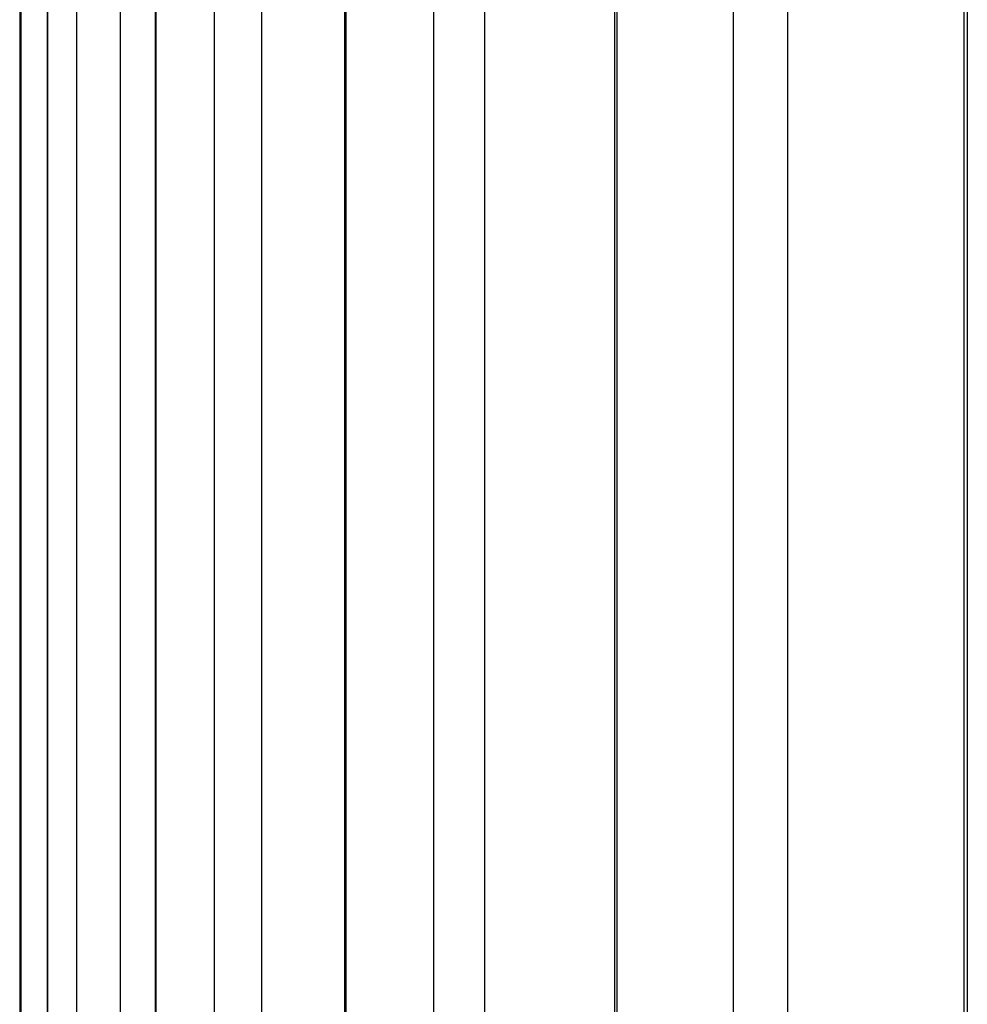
# Paper-space layout 'Dim Drawing' of a CAD drawing. Header units: inches. Extents: x 0.1 to 16.9, y 0.1 to 10.9.
# Tile 27 of 256: x 3.019924 to 3.020359, y 3.672487 to 3.672939. Entities that reach past the tile are written whole.
import ezdxf

# ---------------------------------------------------------------- set-up
doc = ezdxf.new("R2010")
doc.units = ezdxf.units.IN
doc.header["$MEASUREMENT"] = 0
doc.linetypes.add('PHANTOM', pattern=[0.49999999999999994, 0.25, -0.05, 0.05, -0.05, 0.05, -0.05])

psp = doc.layouts.new('Dim Drawing')

# ---------------------------------------------------------------- linework, layer by layer
at = {"color": 7, "linetype": 'Continuous', "lineweight": 25}
for p, q in [((3.019923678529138, 3.677654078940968), (3.019923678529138, 3.668777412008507)), ((3.019924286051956, 3.668777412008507), (3.019924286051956, 3.6731669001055)), ((3.019936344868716, 3.6731669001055), (3.019936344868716, 3.668777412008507)), ((3.019936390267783, 3.6731669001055), (3.019936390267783, 3.668777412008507)), ((3.019949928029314, 3.668777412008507), (3.019949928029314, 3.6731669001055)), ((3.019969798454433, 3.6731669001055), (3.019969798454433, 3.668777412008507)), ((3.019985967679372, 3.6731669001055), (3.019985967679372, 3.668777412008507)), ((3.019986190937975, 3.6731669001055), (3.019986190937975, 3.668777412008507)), ((3.020013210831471, 3.668777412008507), (3.020013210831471, 3.6731669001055)), ((3.020034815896, 3.6731669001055), (3.020034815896, 3.668777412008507)), ((3.020072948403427, 3.6731669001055), (3.020072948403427, 3.668777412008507)), ((3.020073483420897, 3.6731669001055), (3.020073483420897, 3.668777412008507)), ((3.02011387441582, 3.668777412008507), (3.02011387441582, 3.6731669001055)), ((3.020137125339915, 3.6731669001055), (3.020137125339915, 3.668777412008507)), ((3.020196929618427, 3.6731669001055), (3.020196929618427, 3.668777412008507)), ((3.020197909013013, 3.6731669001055), (3.020197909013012, 3.668777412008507)), ((3.020251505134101, 3.668777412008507), (3.020251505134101, 3.6731669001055)), ((3.020276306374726, 3.6731669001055), (3.020276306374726, 3.668777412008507)), ((3.020357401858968, 3.6731669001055), (3.020357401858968, 3.668777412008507)), ((3.020358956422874, 3.6731669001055), (3.020358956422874, 3.668777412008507))]:
    psp.add_line(p, q, dxfattribs=at)
at = {"color": 7, "linetype": 'PHANTOM', "lineweight": 18}
for p, q in [((3.019923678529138, 3.677654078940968), (3.019923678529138, 3.668777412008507)), ((3.019923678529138, 3.677654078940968), (3.019923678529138, 3.668777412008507)), ((3.019923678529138, 3.677654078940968), (3.019923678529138, 3.668777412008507)), ((3.019924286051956, 3.668777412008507), (3.019924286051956, 3.6731669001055)), ((3.019924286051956, 3.668777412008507), (3.019924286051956, 3.6731669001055)), ((3.019924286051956, 3.668777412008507), (3.019924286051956, 3.6731669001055)), ((3.019936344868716, 3.6731669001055), (3.019936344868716, 3.668777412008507)), ((3.019936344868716, 3.6731669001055), (3.019936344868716, 3.668777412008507)), ((3.019936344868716, 3.6731669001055), (3.019936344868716, 3.668777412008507)), ((3.019936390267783, 3.6731669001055), (3.019936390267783, 3.668777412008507)), ((3.019936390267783, 3.6731669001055), (3.019936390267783, 3.668777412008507)), ((3.019936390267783, 3.6731669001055), (3.019936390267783, 3.668777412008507)), ((3.019949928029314, 3.668777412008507), (3.019949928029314, 3.6731669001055)), ((3.019949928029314, 3.668777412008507), (3.019949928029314, 3.6731669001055)), ((3.019949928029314, 3.668777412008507), (3.019949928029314, 3.6731669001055)), ((3.019969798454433, 3.6731669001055), (3.019969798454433, 3.668777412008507)), ((3.019969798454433, 3.6731669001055), (3.019969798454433, 3.668777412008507)), ((3.019969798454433, 3.6731669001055), (3.019969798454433, 3.668777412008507)), ((3.019985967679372, 3.6731669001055), (3.019985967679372, 3.668777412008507)), ((3.019985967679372, 3.6731669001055), (3.019985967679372, 3.668777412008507)), ((3.019985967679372, 3.6731669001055), (3.019985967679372, 3.668777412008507)), ((3.019986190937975, 3.6731669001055), (3.019986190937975, 3.668777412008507)), ((3.019986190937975, 3.6731669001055), (3.019986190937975, 3.668777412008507)), ((3.019986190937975, 3.6731669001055), (3.019986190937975, 3.668777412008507)), ((3.020013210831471, 3.668777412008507), (3.020013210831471, 3.6731669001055)), ((3.020013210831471, 3.668777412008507), (3.020013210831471, 3.6731669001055)), ((3.020013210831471, 3.668777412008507), (3.020013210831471, 3.6731669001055)), ((3.020034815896, 3.6731669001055), (3.020034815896, 3.668777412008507)), ((3.020034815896, 3.6731669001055), (3.020034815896, 3.668777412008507)), ((3.020034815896, 3.6731669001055), (3.020034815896, 3.668777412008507)), ((3.020072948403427, 3.6731669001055), (3.020072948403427, 3.668777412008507)), ((3.020072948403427, 3.6731669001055), (3.020072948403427, 3.668777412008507)), ((3.020072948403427, 3.6731669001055), (3.020072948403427, 3.668777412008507)), ((3.020073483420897, 3.6731669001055), (3.020073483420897, 3.668777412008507)), ((3.020073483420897, 3.6731669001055), (3.020073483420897, 3.668777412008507)), ((3.020073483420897, 3.6731669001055), (3.020073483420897, 3.668777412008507)), ((3.02011387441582, 3.668777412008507), (3.02011387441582, 3.6731669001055)), ((3.02011387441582, 3.668777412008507), (3.02011387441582, 3.6731669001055)), ((3.02011387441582, 3.668777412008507), (3.02011387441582, 3.6731669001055)), ((3.020137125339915, 3.6731669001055), (3.020137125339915, 3.668777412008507)), ((3.020137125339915, 3.6731669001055), (3.020137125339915, 3.668777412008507)), ((3.020137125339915, 3.6731669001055), (3.020137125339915, 3.668777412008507)), ((3.020196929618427, 3.6731669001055), (3.020196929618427, 3.668777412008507)), ((3.020196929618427, 3.6731669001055), (3.020196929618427, 3.668777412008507)), ((3.020196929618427, 3.6731669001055), (3.020196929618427, 3.668777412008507)), ((3.020197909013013, 3.6731669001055), (3.020197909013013, 3.668777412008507)), ((3.020197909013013, 3.6731669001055), (3.020197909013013, 3.668777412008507)), ((3.020197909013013, 3.6731669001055), (3.020197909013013, 3.668777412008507)), ((3.020251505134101, 3.668777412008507), (3.020251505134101, 3.6731669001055)), ((3.020251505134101, 3.668777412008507), (3.020251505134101, 3.6731669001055)), ((3.020251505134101, 3.668777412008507), (3.020251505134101, 3.6731669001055)), ((3.020276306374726, 3.6731669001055), (3.020276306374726, 3.668777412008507)), ((3.020276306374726, 3.6731669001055), (3.020276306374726, 3.668777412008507)), ((3.020276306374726, 3.6731669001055), (3.020276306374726, 3.668777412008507)), ((3.020357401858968, 3.6731669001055), (3.020357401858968, 3.668777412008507)), ((3.020357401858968, 3.6731669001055), (3.020357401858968, 3.668777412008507)), ((3.020357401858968, 3.6731669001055), (3.020357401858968, 3.668777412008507)), ((3.020358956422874, 3.6731669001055), (3.020358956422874, 3.668777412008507)), ((3.020358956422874, 3.6731669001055), (3.020358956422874, 3.668777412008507)), ((3.020358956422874, 3.6731669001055), (3.020358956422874, 3.668777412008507))]:
    psp.add_line(p, q, dxfattribs=at)

doc.saveas('drawing.dxf')
